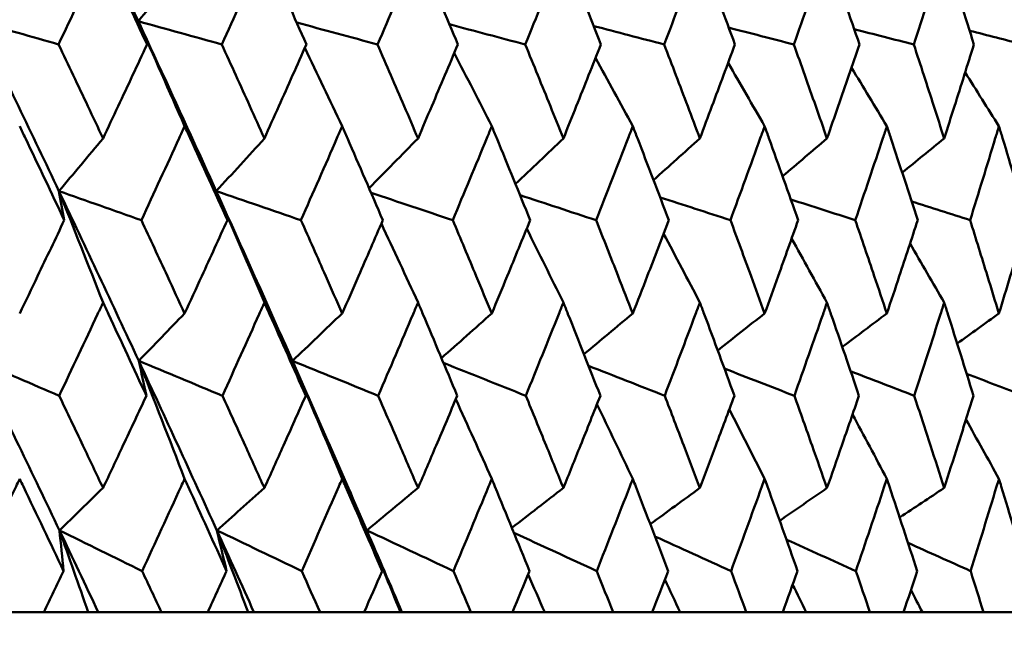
# Model space of a CAD drawing. Header units: millimetres. Extents: x 123 to 2417, y 726 to 3130.
# Tile 236 of 244: x 1665.36 to 1671.56, y 950.19 to 954.05. Entities that reach past the tile are written whole.
import ezdxf

# ---------------------------------------------------------------- set-up
doc = ezdxf.new("R2010")
doc.units = ezdxf.units.MM
doc.header["$LTSCALE"] = 12
doc.layers.add('Widoczne (ISO)', color=7, linetype='Continuous', lineweight=50)

msp = doc.modelspace()

# ---------------------------------------------------------------- linework, layer by layer
at = {"layer": 'Widoczne (ISO)'}
for p, q in [((1665.2024, 950.3133), (1665.5069, 950.3133)), ((1665.7866, 950.3133), (1665.5069, 950.3133)), ((1665.8505, 950.3133), (1665.7866, 950.3133)), ((1666.2479, 950.3133), (1665.8505, 950.3133)), ((1666.2479, 950.3133), (1666.5396, 950.3133)), ((1666.7946, 950.3133), (1666.5396, 950.3133)), ((1666.8312, 950.3133), (1666.7946, 950.3133)), ((1667.2476, 950.3133), (1666.8312, 950.3133)), ((1667.2476, 950.3133), (1667.5254, 950.3133)), ((1667.7546, 950.3133), (1667.5254, 950.3133)), ((1667.7638, 950.3133), (1667.7546, 950.3133)), ((1668.1975, 950.3133), (1667.7638, 950.3133)), ((1668.1975, 950.3133), (1668.4604, 950.3133)), ((1668.6629, 950.3133), (1668.4604, 950.3133)), ((1669.0939, 950.3133), (1668.6629, 950.3133)), ((1669.0939, 950.3133), (1669.3408, 950.3133)), ((1669.5158, 950.3133), (1669.3408, 950.3133)), ((1669.9332, 950.3133), (1669.5158, 950.3133)), ((1669.9332, 950.3133), (1670.1631, 950.3133)), ((1670.31, 950.3133), (1670.1631, 950.3133)), ((1670.7122, 950.3133), (1670.31, 950.3133)), ((1670.7122, 950.3133), (1670.9242, 950.3133)), ((1671.0424, 950.3133), (1670.9242, 950.3133)), ((1671.4278, 950.3133), (1671.0424, 950.3133)), ((1671.4278, 950.3133), (1671.621, 950.3133))]:
    msp.add_line(p, q, dxfattribs=at)
msp.add_circle((1654.6385, 990.3133), 50, dxfattribs=at)
for points, knots in [([(1665.6004, 955.1082), (1665.726, 954.8432), (1665.8506, 954.5782), (1666.0171, 954.2213), (1666.0599, 954.1293), (1666.1026, 954.0373)], [0.3692784, 0.3692784, 0.3692784, 0.3692784, 0.4608442, 0.4608442, 0.492629, 0.492629, 0.492629, 0.492629]), ([(1665.8802, 954.487), (1665.8683, 954.4614), (1665.8563, 954.4359), (1665.7632, 954.2373), (1665.6817, 954.0642), (1665.5999, 953.8912)], [0.07138254, 0.07138254, 0.07138254, 0.07138254, 0.08018544, 0.08018544, 0.13983561, 0.13983561, 0.13983561, 0.13983561]), ([(1666.1573, 953.8912), (1666.0774, 954.0642), (1665.9969, 954.2372), (1665.9041, 954.4358), (1665.8922, 954.4614), (1665.8802, 954.487)], [0.02053386, 0.02053386, 0.02053386, 0.02053386, 0.08016461, 0.08016461, 0.08898694, 0.08898694, 0.08898694, 0.08898694]), ([(1666.8967, 954.487), (1666.8853, 954.4614), (1666.8738, 954.4359), (1666.7849, 954.2373), (1666.707, 954.0642), (1666.6286, 953.8912)], [0.07138254, 0.07138254, 0.07138254, 0.07138254, 0.08018544, 0.08018544, 0.13983561, 0.13983561, 0.13983561, 0.13983561]), ([(1667.1612, 953.8912), (1667.0849, 954.0642), (1667.0082, 954.2372), (1666.9196, 954.4358), (1666.9081, 954.4614), (1666.8967, 954.487)], [0.02053386, 0.02053386, 0.02053386, 0.02053386, 0.08016461, 0.08016461, 0.08898694, 0.08898694, 0.08898694, 0.08898694]), ([(1667.8648, 954.487), (1667.8539, 954.4614), (1667.8431, 954.4359), (1667.7586, 954.2373), (1667.6846, 954.0642), (1667.6101, 953.8912)], [0.07138254, 0.07138254, 0.07138254, 0.07138254, 0.08018544, 0.08018544, 0.13983561, 0.13983561, 0.13983561, 0.13983561]), ([(1668.1157, 953.8912), (1668.0434, 954.0642), (1667.9706, 954.2372), (1667.8865, 954.4358), (1667.8756, 954.4614), (1667.8648, 954.487)], [0.02053386, 0.02053386, 0.02053386, 0.02053386, 0.08016461, 0.08016461, 0.08898694, 0.08898694, 0.08898694, 0.08898694]), ([(1668.7807, 954.487), (1668.7705, 954.4614), (1668.7602, 954.4359), (1668.6806, 954.2373), (1668.6107, 954.0642), (1668.5404, 953.8912)], [0.07138254, 0.07138254, 0.07138254, 0.07138254, 0.08018544, 0.08018544, 0.13983561, 0.13983561, 0.13983561, 0.13983561]), ([(1669.017, 953.8912), (1668.949, 954.0642), (1668.8804, 954.2372), (1668.8011, 954.4358), (1668.7909, 954.4614), (1668.7807, 954.487)], [0.02053386, 0.02053386, 0.02053386, 0.02053386, 0.08016461, 0.08016461, 0.08898694, 0.08898694, 0.08898694, 0.08898694]), ([(1669.6408, 954.487), (1669.6312, 954.4614), (1669.6216, 954.4359), (1669.5471, 954.2373), (1669.4817, 954.0642), (1669.4158, 953.8912)], [0.07138254, 0.07138254, 0.07138254, 0.07138254, 0.08018544, 0.08018544, 0.13983561, 0.13983561, 0.13983561, 0.13983561]), ([(1669.8615, 953.8912), (1669.798, 954.0642), (1669.734, 954.2372), (1669.6599, 954.4358), (1669.6503, 954.4614), (1669.6408, 954.487)], [0.02053386, 0.02053386, 0.02053386, 0.02053386, 0.08016461, 0.08016461, 0.08898694, 0.08898694, 0.08898694, 0.08898694]), ([(1670.4416, 954.487), (1670.4328, 954.4614), (1670.4239, 954.4359), (1670.3549, 954.2373), (1670.2941, 954.0642), (1670.2328, 953.8912)], [0.07138254, 0.07138254, 0.07138254, 0.07138254, 0.08018544, 0.08018544, 0.13983561, 0.13983561, 0.13983561, 0.13983561]), ([(1670.6459, 953.8912), (1670.5873, 954.0642), (1670.528, 954.2372), (1670.4594, 954.4358), (1670.4505, 954.4614), (1670.4416, 954.487)], [0.02053386, 0.02053386, 0.02053386, 0.02053386, 0.08016461, 0.08016461, 0.08898694, 0.08898694, 0.08898694, 0.08898694]), ([(1671.1801, 954.487), (1671.172, 954.4614), (1671.1639, 954.4359), (1671.1005, 954.2373), (1671.0447, 954.0642), (1670.9884, 953.8912)], [0.07138254, 0.07138254, 0.07138254, 0.07138254, 0.08018544, 0.08018544, 0.13983561, 0.13983561, 0.13983561, 0.13983561]), ([(1671.3672, 953.8912), (1671.3136, 954.0642), (1671.2594, 954.2372), (1671.1964, 954.4358), (1671.1883, 954.4614), (1671.1801, 954.487)], [0.02053386, 0.02053386, 0.02053386, 0.02053386, 0.08016461, 0.08016461, 0.08898694, 0.08898694, 0.08898694, 0.08898694]), ([(1665.5999, 953.8912), (1665.6616, 953.7614), (1665.7231, 953.6317), (1665.8164, 953.4344), (1665.8483, 953.3667), (1665.8802, 953.299)], [0.01681985, 0.01681985, 0.01681985, 0.01681985, 0.06159108, 0.06159108, 0.08495433, 0.08495433, 0.08495433, 0.08495433]), ([(1665.8802, 953.299), (1665.9121, 953.3667), (1665.9439, 953.4343), (1666.0364, 953.6317), (1666.097, 953.7614), (1666.1573, 953.8912)], [0.03825175, 0.03825175, 0.03825175, 0.03825175, 0.06160817, 0.06160817, 0.10638617, 0.10638617, 0.10638617, 0.10638617]), ([(1666.6286, 953.8912), (1666.6877, 953.7614), (1666.7465, 953.6317), (1666.8357, 953.4344), (1666.8662, 953.3667), (1666.8967, 953.299)], [0.01681985, 0.01681985, 0.01681985, 0.01681985, 0.06159108, 0.06159108, 0.08495433, 0.08495433, 0.08495433, 0.08495433]), ([(1666.8967, 953.299), (1666.9271, 953.3667), (1666.9575, 953.4343), (1667.0459, 953.6317), (1667.1037, 953.7614), (1667.1612, 953.8912)], [0.03825175, 0.03825175, 0.03825175, 0.03825175, 0.06160817, 0.06160817, 0.10638617, 0.10638617, 0.10638617, 0.10638617]), ([(1667.6101, 953.8912), (1667.6663, 953.7614), (1667.7222, 953.6317), (1667.8069, 953.4344), (1667.8359, 953.3667), (1667.8648, 953.299)], [0.01681985, 0.01681985, 0.01681985, 0.01681985, 0.06159108, 0.06159108, 0.08495433, 0.08495433, 0.08495433, 0.08495433]), ([(1667.8648, 953.299), (1667.8937, 953.3667), (1667.9225, 953.4343), (1668.0063, 953.6317), (1668.0611, 953.7614), (1668.1157, 953.8912)], [0.03825175, 0.03825175, 0.03825175, 0.03825175, 0.06160817, 0.06160817, 0.10638617, 0.10638617, 0.10638617, 0.10638617]), ([(1668.5404, 953.8912), (1668.5934, 953.7614), (1668.6462, 953.6317), (1668.7261, 953.4344), (1668.7534, 953.3667), (1668.7807, 953.299)], [0.01681985, 0.01681985, 0.01681985, 0.01681985, 0.06159108, 0.06159108, 0.08495433, 0.08495433, 0.08495433, 0.08495433]), ([(1668.7807, 953.299), (1668.8079, 953.3667), (1668.8351, 953.4343), (1668.914, 953.6317), (1668.9657, 953.7614), (1669.017, 953.8912)], [0.03825175, 0.03825175, 0.03825175, 0.03825175, 0.06160817, 0.06160817, 0.10638617, 0.10638617, 0.10638617, 0.10638617]), ([(1669.4158, 953.8912), (1669.4655, 953.7614), (1669.5149, 953.6317), (1669.5897, 953.4344), (1669.6153, 953.3667), (1669.6408, 953.299)], [0.01681985, 0.01681985, 0.01681985, 0.01681985, 0.06159108, 0.06159108, 0.08495433, 0.08495433, 0.08495433, 0.08495433]), ([(1669.6408, 953.299), (1669.6662, 953.3667), (1669.6916, 953.4343), (1669.7654, 953.6317), (1669.8136, 953.7614), (1669.8615, 953.8912)], [0.03825175, 0.03825175, 0.03825175, 0.03825175, 0.06160817, 0.06160817, 0.10638617, 0.10638617, 0.10638617, 0.10638617]), ([(1670.2328, 953.8912), (1670.279, 953.7614), (1670.3249, 953.6317), (1670.3943, 953.4344), (1670.418, 953.3667), (1670.4416, 953.299)], [0.01681985, 0.01681985, 0.01681985, 0.01681985, 0.06159108, 0.06159108, 0.08495433, 0.08495433, 0.08495433, 0.08495433]), ([(1670.4416, 953.299), (1670.4652, 953.3667), (1670.4888, 953.4343), (1670.5571, 953.6317), (1670.6017, 953.7614), (1670.6459, 953.8912)], [0.03825175, 0.03825175, 0.03825175, 0.03825175, 0.06160817, 0.06160817, 0.10638617, 0.10638617, 0.10638617, 0.10638617]), ([(1670.9884, 953.8912), (1671.0309, 953.7614), (1671.0731, 953.6317), (1671.1367, 953.4344), (1671.1585, 953.3667), (1671.1801, 953.299)], [0.01681985, 0.01681985, 0.01681985, 0.01681985, 0.06159108, 0.06159108, 0.08495433, 0.08495433, 0.08495433, 0.08495433]), ([(1671.1801, 953.299), (1671.2018, 953.3667), (1671.2234, 953.4343), (1671.286, 953.6317), (1671.3268, 953.7614), (1671.3672, 953.8912)], [0.03825175, 0.03825175, 0.03825175, 0.03825175, 0.06160817, 0.06160817, 0.10638617, 0.10638617, 0.10638617, 0.10638617]), ([(1665.6363, 952.7837), (1665.555, 952.9559), (1665.4733, 953.1281), (1665.3792, 953.3255), (1665.3671, 953.3508), (1665.3551, 953.376)], [0.02530969, 0.02530969, 0.02530969, 0.02530969, 0.08465152, 0.08465152, 0.09334823, 0.09334823, 0.09334823, 0.09334823]), ([(1666.3942, 953.376), (1666.3827, 953.3508), (1666.3712, 953.3257), (1666.2808, 953.1282), (1666.2014, 952.956), (1666.1217, 952.7837)], [0.07597559, 0.07597559, 0.07597559, 0.07597559, 0.08464777, 0.08464777, 0.14401425, 0.14401425, 0.14401425, 0.14401425]), ([(1666.6635, 952.7837), (1666.5857, 952.9559), (1666.5075, 953.1281), (1666.4173, 953.3255), (1666.4058, 953.3508), (1666.3942, 953.376)], [0.02530969, 0.02530969, 0.02530969, 0.02530969, 0.08465152, 0.08465152, 0.09334823, 0.09334823, 0.09334823, 0.09334823]), ([(1667.387, 953.376), (1667.3761, 953.3508), (1667.3651, 953.3257), (1667.2789, 953.1282), (1667.2033, 952.956), (1667.1272, 952.7837)], [0.07597559, 0.07597559, 0.07597559, 0.07597559, 0.08464777, 0.08464777, 0.14401425, 0.14401425, 0.14401425, 0.14401425]), ([(1667.6432, 952.7837), (1667.5693, 952.9559), (1667.4948, 953.1281), (1667.409, 953.3255), (1667.398, 953.3508), (1667.387, 953.376)], [0.02530969, 0.02530969, 0.02530969, 0.02530969, 0.08465152, 0.08465152, 0.09334823, 0.09334823, 0.09334823, 0.09334823]), ([(1668.3295, 953.376), (1668.3191, 953.3508), (1668.3087, 953.3257), (1668.2272, 953.1282), (1668.1556, 952.956), (1668.0835, 952.7837)], [0.07597559, 0.07597559, 0.07597559, 0.07597559, 0.08464777, 0.08464777, 0.14401425, 0.14401425, 0.14401425, 0.14401425]), ([(1668.5716, 952.7837), (1668.5018, 952.9559), (1668.4315, 953.1281), (1668.3503, 953.3255), (1668.3399, 953.3508), (1668.3295, 953.376)], [0.02530969, 0.02530969, 0.02530969, 0.02530969, 0.08465152, 0.08465152, 0.09334823, 0.09334823, 0.09334823, 0.09334823]), ([(1669.2179, 953.376), (1669.2082, 953.3508), (1669.1984, 953.3257), (1669.1218, 953.1282), (1669.0545, 952.956), (1668.9867, 952.7837)], [0.07597559, 0.07597559, 0.07597559, 0.07597559, 0.08464777, 0.08464777, 0.14401425, 0.14401425, 0.14401425, 0.14401425]), ([(1669.4451, 952.7837), (1669.3796, 952.9559), (1669.3137, 953.1281), (1669.2374, 953.3255), (1669.2277, 953.3508), (1669.2179, 953.376)], [0.02530969, 0.02530969, 0.02530969, 0.02530969, 0.08465152, 0.08465152, 0.09334823, 0.09334823, 0.09334823, 0.09334823]), ([(1670.0488, 953.376), (1670.0397, 953.3508), (1670.0307, 953.3257), (1669.9593, 953.1282), (1669.8965, 952.956), (1669.8332, 952.7837)], [0.07597559, 0.07597559, 0.07597559, 0.07597559, 0.08464777, 0.08464777, 0.14401425, 0.14401425, 0.14401425, 0.14401425]), ([(1670.2601, 952.7837), (1670.1993, 952.9559), (1670.1379, 953.1281), (1670.067, 953.3255), (1670.0579, 953.3508), (1670.0488, 953.376)], [0.02530969, 0.02530969, 0.02530969, 0.02530969, 0.08465152, 0.08465152, 0.09334823, 0.09334823, 0.09334823, 0.09334823]), ([(1670.8189, 953.376), (1670.8105, 953.3508), (1670.8021, 953.3257), (1670.7363, 953.1282), (1670.6784, 952.956), (1670.6198, 952.7837)], [0.07597559, 0.07597559, 0.07597559, 0.07597559, 0.08464777, 0.08464777, 0.14401425, 0.14401425, 0.14401425, 0.14401425]), ([(1671.0134, 952.7837), (1670.9575, 952.9559), (1670.901, 953.1281), (1670.8356, 953.3255), (1670.8273, 953.3508), (1670.8189, 953.376)], [0.02530969, 0.02530969, 0.02530969, 0.02530969, 0.08465152, 0.08465152, 0.09334823, 0.09334823, 0.09334823, 0.09334823]), ([(1671.5251, 953.376), (1671.5175, 953.3508), (1671.5098, 953.3257), (1671.4498, 953.1282), (1671.3969, 952.956), (1671.3433, 952.7837)], [0.07597559, 0.07597559, 0.07597559, 0.07597559, 0.08464777, 0.08464777, 0.14401425, 0.14401425, 0.14401425, 0.14401425]), ([(1671.7021, 952.7837), (1671.6514, 952.9559), (1671.6, 953.1281), (1671.5404, 953.3255), (1671.5327, 953.3508), (1671.5251, 953.376)], [0.02530969, 0.02530969, 0.02530969, 0.02530969, 0.08465152, 0.08465152, 0.09334823, 0.09334823, 0.09334823, 0.09334823]), ([(1665.3551, 952.1962), (1665.3928, 952.2747), (1665.4305, 952.3531), (1665.5244, 952.549), (1665.5804, 952.6663), (1665.6363, 952.7837)], [0.03448054, 0.03448054, 0.03448054, 0.03448054, 0.06157222, 0.06157222, 0.10209717, 0.10209717, 0.10209717, 0.10209717]), ([(1666.1217, 952.7837), (1666.1764, 952.6663), (1666.231, 952.549), (1666.3218, 952.3532), (1666.358, 952.2747), (1666.3942, 952.1962)], [0.02104899, 0.02104899, 0.02104899, 0.02104899, 0.0615671, 0.0615671, 0.08866561, 0.08866561, 0.08866561, 0.08866561]), ([(1666.3942, 952.1962), (1666.4304, 952.2747), (1666.4665, 952.3531), (1666.5564, 952.549), (1666.61, 952.6663), (1666.6635, 952.7837)], [0.03448054, 0.03448054, 0.03448054, 0.03448054, 0.06157222, 0.06157222, 0.10209717, 0.10209717, 0.10209717, 0.10209717]), ([(1667.1272, 952.7837), (1667.1795, 952.6663), (1667.2315, 952.549), (1667.318, 952.3532), (1667.3525, 952.2747), (1667.387, 952.1962)], [0.02104899, 0.02104899, 0.02104899, 0.02104899, 0.0615671, 0.0615671, 0.08866561, 0.08866561, 0.08866561, 0.08866561]), ([(1667.387, 952.1962), (1667.4215, 952.2747), (1667.4559, 952.3531), (1667.5414, 952.549), (1667.5924, 952.6663), (1667.6432, 952.7837)], [0.03448054, 0.03448054, 0.03448054, 0.03448054, 0.06157222, 0.06157222, 0.10209717, 0.10209717, 0.10209717, 0.10209717]), ([(1668.0835, 952.7837), (1668.133, 952.6663), (1668.1823, 952.549), (1668.2641, 952.3532), (1668.2969, 952.2747), (1668.3295, 952.1962)], [0.02104899, 0.02104899, 0.02104899, 0.02104899, 0.0615671, 0.0615671, 0.08866561, 0.08866561, 0.08866561, 0.08866561]), ([(1668.3295, 952.1962), (1668.3621, 952.2747), (1668.3946, 952.3531), (1668.4754, 952.549), (1668.5237, 952.6663), (1668.5716, 952.7837)], [0.03448054, 0.03448054, 0.03448054, 0.03448054, 0.06157222, 0.06157222, 0.10209717, 0.10209717, 0.10209717, 0.10209717]), ([(1668.9867, 952.7837), (1669.0332, 952.6663), (1669.0796, 952.549), (1669.1565, 952.3532), (1669.1873, 952.2747), (1669.2179, 952.1962)], [0.02104899, 0.02104899, 0.02104899, 0.02104899, 0.0615671, 0.0615671, 0.08866561, 0.08866561, 0.08866561, 0.08866561]), ([(1669.2179, 952.1962), (1669.2485, 952.2747), (1669.279, 952.3531), (1669.3549, 952.549), (1669.4001, 952.6663), (1669.4451, 952.7837)], [0.03448054, 0.03448054, 0.03448054, 0.03448054, 0.06157222, 0.06157222, 0.10209717, 0.10209717, 0.10209717, 0.10209717]), ([(1669.8332, 952.7837), (1669.8767, 952.6663), (1669.9199, 952.549), (1669.9916, 952.3532), (1670.0203, 952.2747), (1670.0488, 952.1962)], [0.02104899, 0.02104899, 0.02104899, 0.02104899, 0.0615671, 0.0615671, 0.08866561, 0.08866561, 0.08866561, 0.08866561]), ([(1670.0488, 952.1962), (1670.0773, 952.2747), (1670.1057, 952.3531), (1670.1763, 952.549), (1670.2183, 952.6663), (1670.2601, 952.7837)], [0.03448054, 0.03448054, 0.03448054, 0.03448054, 0.06157222, 0.06157222, 0.10209717, 0.10209717, 0.10209717, 0.10209717]), ([(1670.6198, 952.7837), (1670.66, 952.6663), (1670.6999, 952.549), (1670.7662, 952.3532), (1670.7926, 952.2747), (1670.8189, 952.1962)], [0.02104899, 0.02104899, 0.02104899, 0.02104899, 0.0615671, 0.0615671, 0.08866561, 0.08866561, 0.08866561, 0.08866561]), ([(1670.8189, 952.1962), (1670.8452, 952.2747), (1670.8713, 952.3531), (1670.9363, 952.549), (1670.975, 952.6663), (1671.0134, 952.7837)], [0.03448054, 0.03448054, 0.03448054, 0.03448054, 0.06157222, 0.06157222, 0.10209717, 0.10209717, 0.10209717, 0.10209717]), ([(1671.3433, 952.7837), (1671.3801, 952.6663), (1671.4166, 952.549), (1671.477, 952.3532), (1671.5011, 952.2747), (1671.5251, 952.1962)], [0.02104899, 0.02104899, 0.02104899, 0.02104899, 0.0615671, 0.0615671, 0.08866561, 0.08866561, 0.08866561, 0.08866561]), ([(1671.5251, 952.1962), (1671.5491, 952.2747), (1671.5729, 952.3531), (1671.6321, 952.549), (1671.6673, 952.6663), (1671.7021, 952.7837)], [0.03448054, 0.03448054, 0.03448054, 0.03448054, 0.06157222, 0.06157222, 0.10209717, 0.10209717, 0.10209717, 0.10209717]), ([(1665.8802, 952.2646), (1665.8689, 952.2404), (1665.8576, 952.2162), (1665.7659, 952.0204), (1665.6851, 951.8488), (1665.604, 951.6772)], [0.0806421, 0.0806421, 0.0806421, 0.0806421, 0.08897282, 0.08897282, 0.14811965, 0.14811965, 0.14811965, 0.14811965]), ([(1666.1533, 951.6772), (1666.074, 951.8487), (1665.9943, 952.0202), (1665.9029, 952.216), (1665.8915, 952.2403), (1665.8802, 952.2646)], [0.02983351, 0.02983351, 0.02983351, 0.02983351, 0.0889495, 0.0889495, 0.09731113, 0.09731113, 0.09731113, 0.09731113]), ([(1666.8967, 952.2646), (1666.8859, 952.2404), (1666.8751, 952.2162), (1666.7875, 952.0204), (1666.7102, 951.8488), (1666.6326, 951.6772)], [0.0806421, 0.0806421, 0.0806421, 0.0806421, 0.08897282, 0.08897282, 0.14811965, 0.14811965, 0.14811965, 0.14811965]), ([(1667.1574, 951.6772), (1667.0818, 951.8487), (1667.0057, 952.0202), (1666.9183, 952.216), (1666.9075, 952.2403), (1666.8967, 952.2646)], [0.02983351, 0.02983351, 0.02983351, 0.02983351, 0.0889495, 0.0889495, 0.09731113, 0.09731113, 0.09731113, 0.09731113]), ([(1667.8648, 952.2646), (1667.8545, 952.2404), (1667.8443, 952.2162), (1667.7611, 952.0204), (1667.6877, 951.8488), (1667.6138, 951.6772)], [0.0806421, 0.0806421, 0.0806421, 0.0806421, 0.08897282, 0.08897282, 0.14811965, 0.14811965, 0.14811965, 0.14811965]), ([(1668.1121, 951.6772), (1668.0404, 951.8487), (1667.9682, 952.0202), (1667.8853, 952.216), (1667.8751, 952.2403), (1667.8648, 952.2646)], [0.02983351, 0.02983351, 0.02983351, 0.02983351, 0.0889495, 0.0889495, 0.09731113, 0.09731113, 0.09731113, 0.09731113]), ([(1668.7807, 952.2646), (1668.771, 952.2404), (1668.7613, 952.2162), (1668.6829, 952.0204), (1668.6136, 951.8488), (1668.5439, 951.6772)], [0.0806421, 0.0806421, 0.0806421, 0.0806421, 0.08897282, 0.08897282, 0.14811965, 0.14811965, 0.14811965, 0.14811965]), ([(1669.0136, 951.6772), (1668.9461, 951.8487), (1668.8782, 952.0202), (1668.8001, 952.216), (1668.7904, 952.2403), (1668.7807, 952.2646)], [0.02983351, 0.02983351, 0.02983351, 0.02983351, 0.0889495, 0.0889495, 0.09731113, 0.09731113, 0.09731113, 0.09731113]), ([(1669.6408, 952.2646), (1669.6317, 952.2404), (1669.6227, 952.2162), (1669.5493, 952.0204), (1669.4844, 951.8488), (1669.4191, 951.6772)], [0.0806421, 0.0806421, 0.0806421, 0.0806421, 0.08897282, 0.08897282, 0.14811965, 0.14811965, 0.14811965, 0.14811965]), ([(1669.8583, 951.6772), (1669.7954, 951.8487), (1669.7319, 952.0202), (1669.6589, 952.216), (1669.6498, 952.2403), (1669.6408, 952.2646)], [0.02983351, 0.02983351, 0.02983351, 0.02983351, 0.0889495, 0.0889495, 0.09731113, 0.09731113, 0.09731113, 0.09731113]), ([(1670.4416, 952.2646), (1670.4333, 952.2404), (1670.4249, 952.2162), (1670.3568, 952.0204), (1670.2967, 951.8488), (1670.2359, 951.6772)], [0.0806421, 0.0806421, 0.0806421, 0.0806421, 0.08897282, 0.08897282, 0.14811965, 0.14811965, 0.14811965, 0.14811965]), ([(1670.643, 951.6772), (1670.5848, 951.8487), (1670.5261, 952.0202), (1670.4584, 952.216), (1670.45, 952.2403), (1670.4416, 952.2646)], [0.02983351, 0.02983351, 0.02983351, 0.02983351, 0.0889495, 0.0889495, 0.09731113, 0.09731113, 0.09731113, 0.09731113]), ([(1671.1801, 952.2646), (1671.1725, 952.2404), (1671.1648, 952.2162), (1671.1024, 952.0204), (1671.0471, 951.8488), (1670.9912, 951.6772)], [0.0806421, 0.0806421, 0.0806421, 0.0806421, 0.08897282, 0.08897282, 0.14811965, 0.14811965, 0.14811965, 0.14811965]), ([(1671.3645, 951.6772), (1671.3114, 951.8487), (1671.2576, 952.0202), (1671.1956, 952.216), (1671.1879, 952.2403), (1671.1801, 952.2646)], [0.02983351, 0.02983351, 0.02983351, 0.02983351, 0.0889495, 0.0889495, 0.09731113, 0.09731113, 0.09731113, 0.09731113]), ([(1665.604, 951.6772), (1665.654, 951.5723), (1665.704, 951.4675), (1665.796, 951.2737), (1665.8382, 951.1848), (1665.8802, 951.0959)], [0.02528165, 0.02528165, 0.02528165, 0.02528165, 0.06150593, 0.06150593, 0.09223152, 0.09223152, 0.09223152, 0.09223152]), ([(1665.8802, 951.0959), (1665.9222, 951.1848), (1665.9642, 951.2737), (1666.0552, 951.4674), (1666.1044, 951.5723), (1666.1533, 951.6772)], [0.03078053, 0.03078053, 0.03078053, 0.03078053, 0.06149921, 0.06149921, 0.09773041, 0.09773041, 0.09773041, 0.09773041]), ([(1666.6326, 951.6772), (1666.6805, 951.5723), (1666.7282, 951.4675), (1666.8162, 951.2737), (1666.8565, 951.1848), (1666.8967, 951.0959)], [0.02528165, 0.02528165, 0.02528165, 0.02528165, 0.06150593, 0.06150593, 0.09223152, 0.09223152, 0.09223152, 0.09223152]), ([(1666.8967, 951.0959), (1666.9368, 951.1848), (1666.9769, 951.2737), (1667.0638, 951.4674), (1667.1107, 951.5723), (1667.1574, 951.6772)], [0.03078053, 0.03078053, 0.03078053, 0.03078053, 0.06149921, 0.06149921, 0.09773041, 0.09773041, 0.09773041, 0.09773041]), ([(1667.6138, 951.6772), (1667.6594, 951.5723), (1667.7048, 951.4675), (1667.7884, 951.2737), (1667.8266, 951.1848), (1667.8648, 951.0959)], [0.02528165, 0.02528165, 0.02528165, 0.02528165, 0.06150593, 0.06150593, 0.09223152, 0.09223152, 0.09223152, 0.09223152]), ([(1667.8648, 951.0959), (1667.9029, 951.1848), (1667.9409, 951.2737), (1668.0234, 951.4674), (1668.0678, 951.5723), (1668.1121, 951.6772)], [0.03078053, 0.03078053, 0.03078053, 0.03078053, 0.06149921, 0.06149921, 0.09773041, 0.09773041, 0.09773041, 0.09773041]), ([(1668.5439, 951.6772), (1668.5869, 951.5723), (1668.6298, 951.4675), (1668.7086, 951.2737), (1668.7447, 951.1848), (1668.7807, 951.0959)], [0.02528165, 0.02528165, 0.02528165, 0.02528165, 0.06150593, 0.06150593, 0.09223152, 0.09223152, 0.09223152, 0.09223152]), ([(1668.7807, 951.0959), (1668.8166, 951.1848), (1668.8524, 951.2737), (1668.9301, 951.4674), (1668.9719, 951.5723), (1669.0136, 951.6772)], [0.03078053, 0.03078053, 0.03078053, 0.03078053, 0.06149921, 0.06149921, 0.09773041, 0.09773041, 0.09773041, 0.09773041]), ([(1669.4191, 951.6772), (1669.4594, 951.5723), (1669.4995, 951.4675), (1669.5734, 951.2737), (1669.6071, 951.1848), (1669.6408, 951.0959)], [0.02528165, 0.02528165, 0.02528165, 0.02528165, 0.06150593, 0.06150593, 0.09223152, 0.09223152, 0.09223152, 0.09223152]), ([(1669.6408, 951.0959), (1669.6744, 951.1848), (1669.7078, 951.2737), (1669.7804, 951.4674), (1669.8195, 951.5723), (1669.8583, 951.6772)], [0.03078053, 0.03078053, 0.03078053, 0.03078053, 0.06149921, 0.06149921, 0.09773041, 0.09773041, 0.09773041, 0.09773041]), ([(1670.2359, 951.6772), (1670.2734, 951.5723), (1670.3107, 951.4675), (1670.3792, 951.2737), (1670.4105, 951.1848), (1670.4416, 951.0959)], [0.02528165, 0.02528165, 0.02528165, 0.02528165, 0.06150593, 0.06150593, 0.09223152, 0.09223152, 0.09223152, 0.09223152]), ([(1670.4416, 951.0959), (1670.4728, 951.1848), (1670.5038, 951.2737), (1670.571, 951.4674), (1670.6071, 951.5723), (1670.643, 951.6772)], [0.03078053, 0.03078053, 0.03078053, 0.03078053, 0.06149921, 0.06149921, 0.09773041, 0.09773041, 0.09773041, 0.09773041]), ([(1670.9912, 951.6772), (1671.0257, 951.5723), (1671.0599, 951.4675), (1671.1228, 951.2737), (1671.1516, 951.1848), (1671.1801, 951.0959)], [0.02528165, 0.02528165, 0.02528165, 0.02528165, 0.06150593, 0.06150593, 0.09223152, 0.09223152, 0.09223152, 0.09223152]), ([(1671.1801, 951.0959), (1671.2087, 951.1848), (1671.2371, 951.2737), (1671.2986, 951.4674), (1671.3317, 951.5723), (1671.3645, 951.6772)], [0.03078053, 0.03078053, 0.03078053, 0.03078053, 0.06149921, 0.06149921, 0.09773041, 0.09773041, 0.09773041, 0.09773041]), ([(1665.3551, 951.1536), (1665.3473, 951.1373), (1665.3396, 951.1211), (1665.2469, 950.9274), (1665.1617, 950.75), (1665.076, 950.5725)], [0.0853813, 0.0853813, 0.0853813, 0.0853813, 0.09097809, 0.09097809, 0.15214536, 0.15214536, 0.15214536, 0.15214536]), ([(1665.6313, 950.5725), (1665.5474, 950.7498), (1665.4631, 950.9272), (1665.3707, 951.1209), (1665.3629, 951.1372), (1665.3551, 951.1536)], [0.0297954, 0.0297954, 0.0297954, 0.0297954, 0.09092493, 0.09092493, 0.09655955, 0.09655955, 0.09655955, 0.09655955]), ([(1666.3942, 951.1536), (1666.3868, 951.1373), (1666.3794, 951.1211), (1666.2906, 950.9274), (1666.2088, 950.75), (1666.1266, 950.5725)], [0.0853813, 0.0853813, 0.0853813, 0.0853813, 0.09097809, 0.09097809, 0.15214536, 0.15214536, 0.15214536, 0.15214536]), ([(1666.6587, 950.5725), (1666.5784, 950.7498), (1666.4978, 950.9272), (1666.4092, 951.1209), (1666.4017, 951.1372), (1666.3942, 951.1536)], [0.0297954, 0.0297954, 0.0297954, 0.0297954, 0.09092493, 0.09092493, 0.09655955, 0.09655955, 0.09655955, 0.09655955]), ([(1667.387, 951.1536), (1667.3799, 951.1373), (1667.3729, 951.1211), (1667.2883, 950.9274), (1667.2104, 950.75), (1667.1319, 950.5725)], [0.0853813, 0.0853813, 0.0853813, 0.0853813, 0.09097809, 0.09097809, 0.15214536, 0.15214536, 0.15214536, 0.15214536]), ([(1667.6387, 950.5725), (1667.5624, 950.7498), (1667.4856, 950.9272), (1667.4013, 951.1209), (1667.3941, 951.1372), (1667.387, 951.1536)], [0.0297954, 0.0297954, 0.0297954, 0.0297954, 0.09092493, 0.09092493, 0.09655955, 0.09655955, 0.09655955, 0.09655955]), ([(1668.3295, 951.1536), (1668.3228, 951.1373), (1668.3161, 951.1211), (1668.2361, 950.9274), (1668.1623, 950.75), (1668.0879, 950.5725)], [0.0853813, 0.0853813, 0.0853813, 0.0853813, 0.09097809, 0.09097809, 0.15214536, 0.15214536, 0.15214536, 0.15214536]), ([(1668.5673, 950.5725), (1668.4953, 950.7498), (1668.4227, 950.9272), (1668.343, 951.1209), (1668.3362, 951.1372), (1668.3295, 951.1536)], [0.0297954, 0.0297954, 0.0297954, 0.0297954, 0.09092493, 0.09092493, 0.09655955, 0.09655955, 0.09655955, 0.09655955]), ([(1669.2179, 951.1536), (1669.2116, 951.1373), (1669.2053, 951.1211), (1669.1302, 950.9274), (1669.0608, 950.75), (1668.9908, 950.5725)], [0.0853813, 0.0853813, 0.0853813, 0.0853813, 0.09097809, 0.09097809, 0.15214536, 0.15214536, 0.15214536, 0.15214536]), ([(1669.441, 950.5725), (1669.3735, 950.7498), (1669.3055, 950.9272), (1669.2306, 951.1209), (1669.2242, 951.1372), (1669.2179, 951.1536)], [0.0297954, 0.0297954, 0.0297954, 0.0297954, 0.09092493, 0.09092493, 0.09655955, 0.09655955, 0.09655955, 0.09655955]), ([(1670.0488, 951.1536), (1670.0429, 951.1373), (1670.0371, 951.1211), (1669.9671, 950.9274), (1669.9024, 950.75), (1669.8371, 950.5725)], [0.0853813, 0.0853813, 0.0853813, 0.0853813, 0.09097809, 0.09097809, 0.15214536, 0.15214536, 0.15214536, 0.15214536]), ([(1670.2563, 950.5725), (1670.1936, 950.7498), (1670.1303, 950.9272), (1670.0606, 951.1209), (1670.0547, 951.1372), (1670.0488, 951.1536)], [0.0297954, 0.0297954, 0.0297954, 0.0297954, 0.09092493, 0.09092493, 0.09655955, 0.09655955, 0.09655955, 0.09655955]), ([(1670.8189, 951.1536), (1670.8135, 951.1373), (1670.8081, 951.1211), (1670.7435, 950.9274), (1670.6838, 950.75), (1670.6234, 950.5725)], [0.0853813, 0.0853813, 0.0853813, 0.0853813, 0.09097809, 0.09097809, 0.15214536, 0.15214536, 0.15214536, 0.15214536]), ([(1671.01, 950.5725), (1670.9523, 950.7498), (1670.894, 950.9272), (1670.8297, 951.1209), (1670.8243, 951.1372), (1670.8189, 951.1536)], [0.0297954, 0.0297954, 0.0297954, 0.0297954, 0.09092493, 0.09092493, 0.09655955, 0.09655955, 0.09655955, 0.09655955]), ([(1671.5251, 951.1536), (1671.5202, 951.1373), (1671.5152, 951.1211), (1671.4564, 950.9274), (1671.4018, 950.75), (1671.3466, 950.5725)], [0.0853813, 0.0853813, 0.0853813, 0.0853813, 0.09097809, 0.09097809, 0.15214536, 0.15214536, 0.15214536, 0.15214536]), ([(1671.699, 950.5725), (1671.6466, 950.7498), (1671.5936, 950.9272), (1671.535, 951.1209), (1671.53, 951.1372), (1671.5251, 951.1536)], [0.0297954, 0.0297954, 0.0297954, 0.0297954, 0.09092493, 0.09092493, 0.09655955, 0.09655955, 0.09655955, 0.09655955]), ([(1665.5069, 950.3133), (1665.5482, 950.3991), (1665.5894, 950.485), (1665.6308, 950.5715), (1665.631, 950.572), (1665.6313, 950.5725)], [0, 0, 0, 0, 0.02969567, 0.02969567, 0.02988021, 0.02988021, 0.02988021, 0.02988021]), ([(1666.1266, 950.5725), (1666.1269, 950.572), (1666.1271, 950.5715), (1666.1676, 950.485), (1666.2078, 950.3991), (1666.2479, 950.3133)], [0.02951568, 0.02951568, 0.02951568, 0.02951568, 0.02969929, 0.02969929, 0.05939589, 0.05939589, 0.05939589, 0.05939589]), ([(1666.5396, 950.3133), (1666.5792, 950.3991), (1666.6186, 950.485), (1666.6582, 950.5715), (1666.6584, 950.572), (1666.6587, 950.5725)], [0, 0, 0, 0, 0.02969567, 0.02969567, 0.02988021, 0.02988021, 0.02988021, 0.02988021]), ([(1667.1319, 950.5725), (1667.1322, 950.572), (1667.1324, 950.5715), (1667.171, 950.485), (1667.2093, 950.3991), (1667.2476, 950.3133)], [0.02951568, 0.02951568, 0.02951568, 0.02951568, 0.02969929, 0.02969929, 0.05939589, 0.05939589, 0.05939589, 0.05939589]), ([(1667.5254, 950.3133), (1667.5631, 950.3991), (1667.6006, 950.485), (1667.6382, 950.5715), (1667.6384, 950.572), (1667.6387, 950.5725)], [0, 0, 0, 0, 0.02969567, 0.02969567, 0.02988021, 0.02988021, 0.02988021, 0.02988021]), ([(1668.0879, 950.5725), (1668.0881, 950.572), (1668.0884, 950.5715), (1668.125, 950.485), (1668.1613, 950.3991), (1668.1975, 950.3133)], [0.02951568, 0.02951568, 0.02951568, 0.02951568, 0.02969929, 0.02969929, 0.05939589, 0.05939589, 0.05939589, 0.05939589]), ([(1668.4604, 950.3133), (1668.4959, 950.3991), (1668.5314, 950.485), (1668.5669, 950.5715), (1668.5671, 950.572), (1668.5673, 950.5725)], [0, 0, 0, 0, 0.02969567, 0.02969567, 0.02988021, 0.02988021, 0.02988021, 0.02988021]), ([(1668.9908, 950.5725), (1668.991, 950.572), (1668.9913, 950.5715), (1669.0257, 950.485), (1669.0599, 950.3991), (1669.0939, 950.3133)], [0.02951568, 0.02951568, 0.02951568, 0.02951568, 0.02969929, 0.02969929, 0.05939589, 0.05939589, 0.05939589, 0.05939589]), ([(1669.3408, 950.3133), (1669.3741, 950.3991), (1669.4073, 950.485), (1669.4406, 950.5715), (1669.4408, 950.572), (1669.441, 950.5725)], [0, 0, 0, 0, 0.02969567, 0.02969567, 0.02988021, 0.02988021, 0.02988021, 0.02988021]), ([(1669.8371, 950.5725), (1669.8373, 950.572), (1669.8375, 950.5715), (1669.8697, 950.485), (1669.9015, 950.3991), (1669.9332, 950.3133)], [0.02951568, 0.02951568, 0.02951568, 0.02951568, 0.02969929, 0.02969929, 0.05939589, 0.05939589, 0.05939589, 0.05939589]), ([(1670.1631, 950.3133), (1670.1941, 950.3991), (1670.225, 950.485), (1670.2559, 950.5715), (1670.2561, 950.572), (1670.2563, 950.5725)], [0, 0, 0, 0, 0.02969567, 0.02969567, 0.02988021, 0.02988021, 0.02988021, 0.02988021]), ([(1670.6234, 950.5725), (1670.6236, 950.572), (1670.6238, 950.5715), (1670.6535, 950.485), (1670.6829, 950.3991), (1670.7122, 950.3133)], [0.02951568, 0.02951568, 0.02951568, 0.02951568, 0.02969929, 0.02969929, 0.05939589, 0.05939589, 0.05939589, 0.05939589]), ([(1670.9242, 950.3133), (1670.9528, 950.3991), (1670.9812, 950.485), (1671.0096, 950.5715), (1671.0098, 950.572), (1671.01, 950.5725)], [0, 0, 0, 0, 0.02969567, 0.02969567, 0.02988021, 0.02988021, 0.02988021, 0.02988021]), ([(1671.3466, 950.5725), (1671.3468, 950.572), (1671.3469, 950.5715), (1671.3741, 950.485), (1671.401, 950.3991), (1671.4278, 950.3133)], [0.02951568, 0.02951568, 0.02951568, 0.02951568, 0.02969929, 0.02969929, 0.05939589, 0.05939589, 0.05939589, 0.05939589])]:
    msp.add_open_spline(points, degree=3, knots=knots, dxfattribs=at)
for points in [[(1666.3942, 954.4032), (1666.2971, 954.2811), (1666.1999, 954.1591), (1666.1026, 954.0373)], [(1665.0892, 954.0373), (1665.2594, 953.9886), (1665.4296, 953.9399), (1665.5999, 953.8912)], [(1665.0892, 954.0373), (1665.2619, 953.6805), (1665.4331, 953.3235), (1665.6025, 952.9666)], [(1666.3942, 953.376), (1666.2975, 953.597), (1666.2003, 953.8175), (1666.1026, 954.0373)], [(1666.1026, 954.0373), (1666.2779, 953.9886), (1666.4533, 953.9399), (1666.6286, 953.8912)], [(1666.1026, 954.0373), (1666.2682, 953.6805), (1666.4319, 953.3235), (1666.5939, 952.9666)], [(1666.1026, 954.0373), (1666.1209, 953.9886), (1666.1391, 953.9399), (1666.1573, 953.8912)], [(1667.1002, 954.0294), (1667.2701, 953.9833), (1667.4401, 953.9372), (1667.6101, 953.8912)], [(1668.0626, 954.018), (1668.2218, 953.9757), (1668.3811, 953.9335), (1668.5404, 953.8912)], [(1668.9712, 954.0073), (1669.1194, 953.9686), (1669.2676, 953.9299), (1669.4158, 953.8912)], [(1669.8226, 953.9971), (1669.9593, 953.9618), (1670.0961, 953.9265), (1670.2328, 953.8912)], [(1670.6133, 953.9872), (1670.7383, 953.9552), (1670.8634, 953.9232), (1670.9884, 953.8912)], [(1671.3404, 953.9776), (1671.4534, 953.9488), (1671.5664, 953.92), (1671.6794, 953.8912)], [(1667.387, 953.376), (1667.3088, 953.5407), (1667.2303, 953.7052), (1667.1515, 953.8693)], [(1668.3295, 953.376), (1668.2509, 953.53), (1668.1721, 953.6838), (1668.0931, 953.8373)], [(1669.2179, 953.376), (1669.1399, 953.5196), (1669.0617, 953.663), (1668.9833, 953.8061)], [(1670.0488, 953.376), (1669.9723, 953.5093), (1669.8956, 953.6424), (1669.8186, 953.7753)], [(1670.8189, 953.376), (1670.7447, 953.499), (1670.6704, 953.6219), (1670.5958, 953.7446)], [(1671.5251, 953.376), (1671.4541, 953.4888), (1671.383, 953.6015), (1671.3118, 953.714)], [(1665.8802, 953.299), (1665.7877, 953.188), (1665.6951, 953.0772), (1665.6025, 952.9666)], [(1666.8967, 953.299), (1666.7958, 953.188), (1666.6949, 953.0772), (1666.5939, 952.9666)], [(1667.8648, 953.299), (1667.7621, 953.1943), (1667.6593, 953.0897), (1667.5564, 952.9852)], [(1668.7807, 953.299), (1668.6801, 953.2031), (1668.5795, 953.1074), (1668.4789, 953.0117)], [(1669.6408, 953.299), (1669.5434, 953.2115), (1669.446, 953.1241), (1669.3485, 953.0367)], [(1670.4416, 953.299), (1670.3484, 953.2194), (1670.2551, 953.14), (1670.1618, 953.0606)], [(1671.1801, 953.299), (1671.092, 953.2271), (1671.0038, 953.1553), (1670.9155, 953.0835)], [(1665.8802, 952.2646), (1665.7881, 952.4992), (1665.6956, 952.7332), (1665.6025, 952.9666)], [(1665.6025, 952.9666), (1665.7756, 952.9056), (1665.9486, 952.8447), (1666.1217, 952.7837)], [(1665.6025, 952.9666), (1665.7719, 952.6099), (1665.9395, 952.2533), (1666.1054, 951.8968)], [(1665.6025, 952.9666), (1665.6138, 952.9056), (1665.6251, 952.8447), (1665.6363, 952.7837)], [(1666.8967, 952.2646), (1666.7963, 952.4992), (1666.6953, 952.7332), (1666.5939, 952.9666)], [(1666.5939, 952.9666), (1666.7717, 952.9056), (1666.9494, 952.8447), (1667.1272, 952.7837)], [(1666.5939, 952.9666), (1666.7557, 952.6099), (1666.9157, 952.2533), (1667.0738, 951.8968)], [(1666.5939, 952.9666), (1666.6171, 952.9056), (1666.6403, 952.8447), (1666.6635, 952.7837)], [(1667.569, 952.9562), (1667.7405, 952.8987), (1667.912, 952.8412), (1668.0835, 952.7837)], [(1668.5075, 952.9415), (1668.6672, 952.8889), (1668.8269, 952.8363), (1668.9867, 952.7837)], [(1669.3903, 952.9276), (1669.5379, 952.8796), (1669.6856, 952.8317), (1669.8332, 952.7837)], [(1670.2139, 952.9143), (1670.3492, 952.8708), (1670.4845, 952.8272), (1670.6198, 952.7837)], [(1670.9751, 952.9015), (1671.0978, 952.8622), (1671.2206, 952.823), (1671.3433, 952.7837)], [(1667.8648, 952.2646), (1667.7881, 952.4307), (1667.7111, 952.5965), (1667.6338, 952.762)], [(1668.7807, 952.2646), (1668.7039, 952.42), (1668.6269, 952.5751), (1668.5497, 952.73)], [(1669.6408, 952.2646), (1669.5649, 952.4094), (1669.4888, 952.5541), (1669.4124, 952.6985)], [(1670.4416, 952.2646), (1670.3675, 952.399), (1670.2931, 952.5332), (1670.2185, 952.6672)], [(1671.1801, 952.2646), (1671.1086, 952.3885), (1671.0368, 952.5122), (1670.9649, 952.6358)], [(1666.3942, 952.1962), (1666.298, 952.0963), (1666.2017, 951.9965), (1666.1054, 951.8968)], [(1667.387, 952.1962), (1667.2827, 952.0963), (1667.1783, 951.9965), (1667.0738, 951.8968)], [(1668.3295, 952.1962), (1668.2239, 952.1021), (1668.1184, 952.0081), (1668.0127, 951.9142)], [(1669.2179, 952.1962), (1669.1154, 952.1104), (1669.0128, 952.0246), (1668.9103, 951.9389)], [(1670.0488, 952.1962), (1669.9503, 952.1182), (1669.8518, 952.0402), (1669.7532, 951.9623)], [(1670.8189, 952.1962), (1670.7253, 952.1256), (1670.6318, 952.0551), (1670.5381, 951.9846)], [(1671.5251, 952.1962), (1671.4374, 952.1328), (1671.3496, 952.0694), (1671.2618, 952.0061)], [(1665.0918, 951.8968), (1665.2625, 951.8236), (1665.4332, 951.7504), (1665.604, 951.6772)], [(1665.0918, 951.8968), (1665.2647, 951.5406), (1665.436, 951.1845), (1665.6058, 950.8287)], [(1666.1054, 951.8968), (1666.2811, 951.8236), (1666.4568, 951.7504), (1666.6326, 951.6772)], [(1666.1054, 951.8968), (1666.2712, 951.5406), (1666.4352, 951.1845), (1666.5974, 950.8287)], [(1666.3942, 951.1536), (1666.2985, 951.4019), (1666.2023, 951.6497), (1666.1054, 951.8968)], [(1666.1054, 951.8968), (1666.1215, 951.8236), (1666.1374, 951.7504), (1666.1533, 951.6772)], [(1667.0738, 951.8968), (1667.2538, 951.8236), (1667.4338, 951.7504), (1667.6138, 951.6772)], [(1667.0738, 951.8968), (1667.2317, 951.5406), (1667.3878, 951.1845), (1667.5419, 950.8287)], [(1667.387, 951.1536), (1667.2832, 951.4019), (1667.1788, 951.6497), (1667.0738, 951.8968)], [(1667.0738, 951.8968), (1667.1017, 951.8236), (1667.1296, 951.7504), (1667.1574, 951.6772)], [(1668.0255, 951.8839), (1668.1983, 951.815), (1668.3711, 951.7461), (1668.5439, 951.6772)], [(1668.9393, 951.8655), (1669.0992, 951.8028), (1669.2591, 951.74), (1669.4191, 951.6772)], [(1669.7954, 951.8482), (1669.9422, 951.7912), (1670.0891, 951.7342), (1670.2359, 951.6772)], [(1670.5905, 951.8316), (1670.7241, 951.7801), (1670.8576, 951.7287), (1670.9912, 951.6772)], [(1671.3215, 951.8156), (1671.4416, 951.7695), (1671.5618, 951.7233), (1671.6819, 951.6772)], [(1668.3295, 951.1536), (1668.2543, 951.3212), (1668.1787, 951.4885), (1668.1029, 951.6555)], [(1669.2179, 951.1536), (1669.143, 951.3104), (1669.0677, 951.467), (1668.9922, 951.6234)], [(1670.0488, 951.1536), (1669.975, 951.2997), (1669.9009, 951.4457), (1669.8265, 951.5914)], [(1670.8189, 951.1536), (1670.747, 951.2891), (1670.6749, 951.4244), (1670.6026, 951.5595)], [(1671.5251, 951.1536), (1671.4561, 951.2783), (1671.3869, 951.4028), (1671.3174, 951.5272)], [(1665.8802, 951.0959), (1665.7888, 951.0067), (1665.6973, 950.9176), (1665.6058, 950.8287)], [(1666.8967, 951.0959), (1666.797, 951.0067), (1666.6972, 950.9176), (1666.5974, 950.8287)], [(1667.8648, 951.0959), (1667.7572, 951.0067), (1667.6495, 950.9176), (1667.5419, 950.8287)], [(1668.7807, 951.0959), (1668.6726, 951.0121), (1668.5645, 950.9284), (1668.4563, 950.8448)], [(1669.6408, 951.0959), (1669.5366, 951.0198), (1669.4324, 950.9437), (1669.3281, 950.8678)], [(1670.4416, 951.0959), (1670.3423, 951.027), (1670.243, 950.9582), (1670.1436, 950.8894)], [(1671.1801, 951.0959), (1671.0866, 951.0339), (1670.9931, 950.972), (1670.8995, 950.9101)], [(1665.6058, 950.8287), (1665.7793, 950.7433), (1665.953, 950.6579), (1666.1266, 950.5725)], [(1665.6058, 950.8287), (1665.6877, 950.6568), (1665.7693, 950.485), (1665.8505, 950.3133)], [(1665.6058, 950.8287), (1665.6144, 950.7433), (1665.6229, 950.6579), (1665.6313, 950.5725)], [(1665.7866, 950.3133), (1665.7266, 950.4854), (1665.6663, 950.6572), (1665.6058, 950.8287)], [(1666.5974, 950.8287), (1666.7756, 950.7433), (1666.9537, 950.6579), (1667.1319, 950.5725)], [(1666.5974, 950.8287), (1666.6758, 950.6568), (1666.7537, 950.485), (1666.8312, 950.3133)], [(1666.5974, 950.8287), (1666.6179, 950.7433), (1666.6384, 950.6579), (1666.6587, 950.5725)], [(1666.7946, 950.3133), (1666.7292, 950.4854), (1666.6634, 950.6572), (1666.5974, 950.8287)], [(1667.5419, 950.8287), (1667.7239, 950.7433), (1667.9059, 950.6579), (1668.0879, 950.5725)], [(1667.5419, 950.8287), (1667.6163, 950.6568), (1667.6903, 950.485), (1667.7638, 950.3133)], [(1667.5419, 950.8287), (1667.5742, 950.7433), (1667.6065, 950.6579), (1667.6387, 950.5725)], [(1667.7546, 950.3133), (1667.684, 950.4854), (1667.6131, 950.6572), (1667.5419, 950.8287)], [(1668.4693, 950.8131), (1668.6431, 950.7329), (1668.817, 950.6527), (1668.9908, 950.5725)], [(1669.3577, 950.7908), (1669.5175, 950.7181), (1669.6773, 950.6453), (1669.8371, 950.5725)], [(1670.1863, 950.7698), (1670.332, 950.7041), (1670.4777, 950.6383), (1670.6234, 950.5725)], [(1670.9521, 950.7497), (1671.0836, 950.6907), (1671.2151, 950.6316), (1671.3466, 950.5725)], [(1668.6629, 950.3133), (1668.6281, 950.3925), (1668.5933, 950.4717), (1668.5584, 950.5508)], [(1669.5158, 950.3133), (1669.484, 950.3817), (1669.4521, 950.45), (1669.4202, 950.5183)], [(1670.31, 950.3133), (1670.2818, 950.3708), (1670.2536, 950.4283), (1670.2253, 950.4858)], [(1671.0424, 950.3133), (1671.0185, 950.3599), (1670.9945, 950.4064), (1670.9706, 950.453)]]:
    msp.add_open_spline(points, degree=3, dxfattribs=at)

doc.saveas('drawing.dxf')
